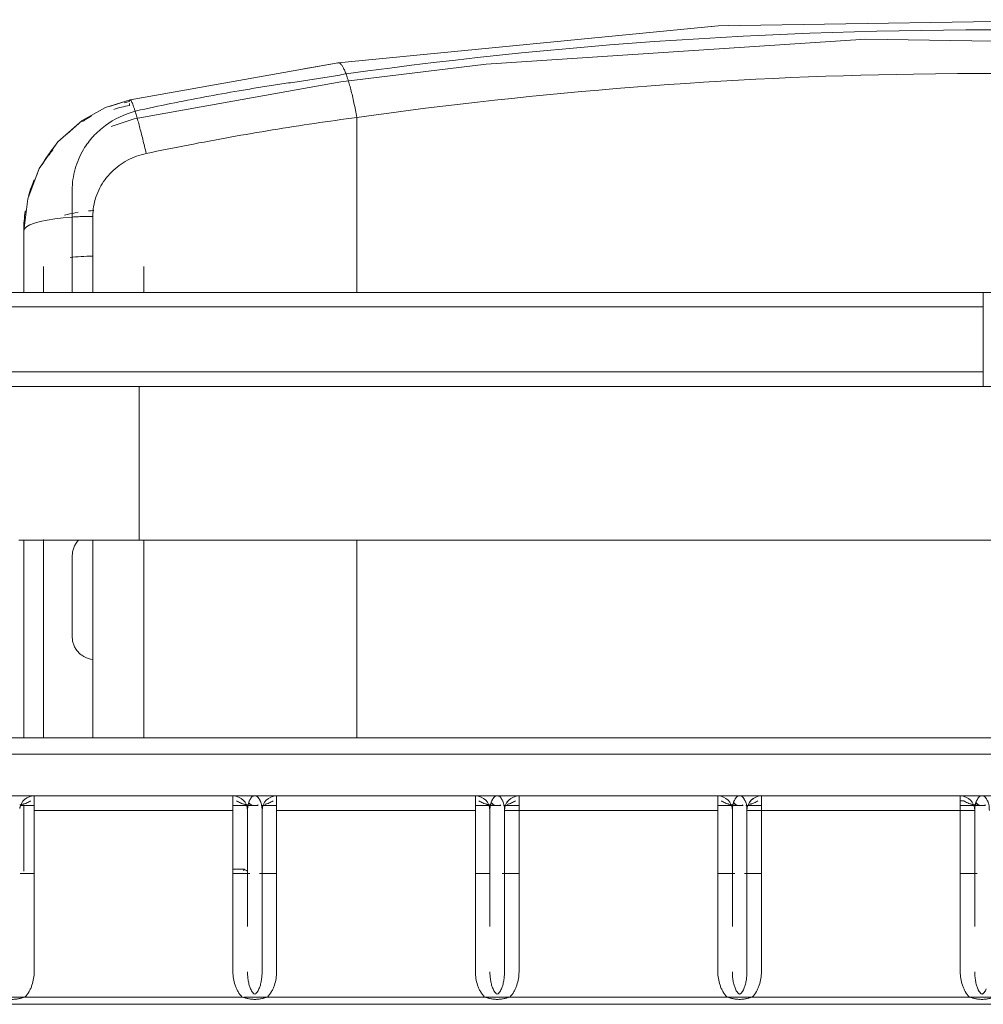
# Model space of a CAD drawing. Header units: metres. Extents: x 3.7 to 90.5, y -1.7 to 14.3.
# Tile 63 of 256: x 35.623 to 35.822, y 3.633 to 3.836. Entities that reach past the tile are written whole.
import ezdxf

# ---------------------------------------------------------------- set-up
doc = ezdxf.new("R2010")
doc.units = ezdxf.units.M
doc.layers.add('I-FURN', color=7, linetype='Continuous', lineweight=18)

# ---------------------------------------------------------------- blocks, each defined once
blk = doc.blocks.new('ConjuntoParaAlunoTamanho6 - CJA06_ConjuntoParaAlunoTamanho6-V36-Corte 1')
at = {"layer": 'I-FURN'}
for p, q in [((35.68154424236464, 3.826104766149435), (35.6886461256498, 3.827369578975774)), ((35.64148307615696, 3.818371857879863), (35.64573208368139, 3.819726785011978)), ((35.64573208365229, 3.819726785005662), (35.64841986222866, 3.820205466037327)), ((35.62993859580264, 3.809791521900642), (35.63079860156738, 3.811029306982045))]:
    blk.add_line(p, q, dxfattribs=at)
at = {"layer": 'I-FURN', "flags": 128}
for points in [[(35.76567238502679, 3.834882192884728), (35.76697327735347, 3.835009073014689), (35.76918903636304, 3.835044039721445)], [(35.63264482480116, 3.812652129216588), (35.6358424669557, 3.815462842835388), (35.64066911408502, 3.818112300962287)], [(35.62646946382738, 3.804204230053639), (35.62697420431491, 3.805524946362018), (35.62791467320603, 3.806878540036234)], [(35.62378486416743, 3.792685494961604), (35.62459552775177, 3.799300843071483), (35.62530786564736, 3.801164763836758)]]:
    blk.add_lwpolyline(points, dxfattribs=at)
at = {"layer": 'I-FURN'}
for centre, radius, start, end in [((35.62592986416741, 3.673100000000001), 0.00300000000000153, 157.500000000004, 171.898401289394), ((35.62592986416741, 3.673100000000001), 0.003000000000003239, 157.4999999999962, 171.8984012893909), ((35.62592986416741, 3.673100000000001), 0.003000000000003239, 157.4999999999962, 171.8984012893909), ((35.6259298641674, 3.673100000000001), 0.002999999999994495, 157.5000000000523, 171.8984012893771)]:
    blk.add_arc(centre, radius, start, end, dxfattribs=at)
for points in [[(35.68844516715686, 3.827277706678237), (35.68850904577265, 3.827329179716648), (35.68857612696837, 3.827359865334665), (35.68864612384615, 3.827369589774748)], [(35.6456190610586, 3.819395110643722), (35.64524801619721, 3.819313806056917), (35.64487870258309, 3.819224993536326), (35.64451141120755, 3.819128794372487)], [(35.6456190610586, 3.819395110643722), (35.64562591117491, 3.819485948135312), (35.64563703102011, 3.819558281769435), (35.64565233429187, 3.819612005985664)], [(35.64571070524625, 3.819717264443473), (35.64571749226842, 3.819721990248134), (35.64572461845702, 3.819725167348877), (35.64573208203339, 3.819726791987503)], [(35.64573208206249, 3.819726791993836), (35.64575055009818, 3.819730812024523), (35.64577108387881, 3.819725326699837), (35.64579365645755, 3.819710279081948)], [(35.64232982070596, 3.817748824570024), (35.64340949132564, 3.818089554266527), (35.64451004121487, 3.81836479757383), (35.64561906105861, 3.818570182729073)], [(35.63777772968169, 3.816402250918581), (35.6374924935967, 3.816241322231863), (35.6372101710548, 3.81607543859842), (35.63693095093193, 3.81590467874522)], [(35.62536394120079, 3.801747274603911), (35.62513572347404, 3.80111038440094), (35.62493168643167, 3.800465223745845), (35.62475219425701, 3.799813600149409)], [(35.62476292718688, 3.799816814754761), (35.62493864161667, 3.800445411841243), (35.62513855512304, 3.801068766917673), (35.62536308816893, 3.801683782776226)], [(35.6241091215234, 3.796829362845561), (35.6238940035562, 3.795458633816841), (35.62378486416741, 3.794072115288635), (35.62378486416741, 3.792685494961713)], [(35.62378486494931, 3.792681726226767), (35.62378486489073, 3.794015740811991), (35.62388814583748, 3.79537889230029), (35.62409880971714, 3.796740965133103)], [(35.63378476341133, 3.795536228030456), (35.63412686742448, 3.795559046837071), (35.63481934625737, 3.795599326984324), (35.63587691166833, 3.79564346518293), (35.6369473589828, 3.795671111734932), (35.63766560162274, 3.795678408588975), (35.63802488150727, 3.795679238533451)]]:
    blk.add_open_spline(points, degree=3, dxfattribs=at)
blk = doc.blocks.new('ConjuntoParaAlunoTamanho6 - CJA06_ConjuntoParaAlunoTamanho6-V37-Corte 1')
at = {"layer": 'I-FURN'}
for p, q in [((35.64573208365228, 3.819726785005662), (35.68864612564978, 3.827369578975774)), ((35.64658151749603, 3.815818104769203), (35.68919698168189, 3.8234077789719)), ((35.64658151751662, 3.815818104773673), (35.64180348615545, 3.814240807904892)), ((35.69245345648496, 3.779959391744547), (35.69245345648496, 3.816076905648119)), ((35.62378486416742, 3.792685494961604), (35.62378486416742, 3.779999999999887)), ((35.62378486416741, 3.792685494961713), (35.62378486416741, 3.780000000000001)), ((35.6237848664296, 3.779999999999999), (35.62378486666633, 3.792681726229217)), ((35.62783486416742, 3.785300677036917), (35.62783486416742, 3.779999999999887)), ((35.64853486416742, 3.779999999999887), (35.64853486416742, 3.785300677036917)), ((35.8216348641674, 3.779999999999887), (35.5746848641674, 3.779999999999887)), ((35.82163486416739, 3.779999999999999), (35.82163486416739, 3.777)), ((35.57468486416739, 3.777), (35.82163486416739, 3.777)), ((35.57468486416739, 3.763599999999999), (35.82163486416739, 3.763599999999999)), ((35.82163486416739, 3.7636), (35.82163486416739, 3.7606)), ((35.5746848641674, 3.760599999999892), (35.8216348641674, 3.760599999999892)), ((35.64755986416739, 3.744725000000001), (35.64755986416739, 3.7606)), ((35.64755986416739, 3.744725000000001), (35.64755986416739, 3.728850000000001)), ((35.62378486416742, 3.72888617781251), (35.62378486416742, 3.688099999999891)), ((35.62783486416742, 3.728978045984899), (35.62783486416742, 3.688099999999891)), ((35.64755986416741, 3.728849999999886), (35.9955598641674, 3.728849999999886)), ((35.64853486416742, 3.688099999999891), (35.64853486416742, 3.728849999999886)), ((35.69245345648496, 3.728849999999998), (35.69245345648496, 3.703517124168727)), ((35.63802488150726, 3.704230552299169), (35.63802488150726, 3.688099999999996)), ((35.69245345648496, 3.703517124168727), (35.69245345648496, 3.695691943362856)), ((35.69245345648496, 3.695691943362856), (35.69245345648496, 3.688099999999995)), ((36.0714298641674, 3.688099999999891), (35.5714298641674, 3.688099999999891)), ((36.0714298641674, 3.684692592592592), (35.5714298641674, 3.684692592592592)), ((35.5714298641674, 3.676099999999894), (36.0714298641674, 3.676099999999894)), ((36.0714298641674, 3.6761), (35.5714298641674, 3.6761)), ((35.6259298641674, 3.6761), (35.6259298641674, 3.6731)), ((35.6669298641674, 3.6731), (35.6669298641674, 3.6761)), ((35.6759298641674, 3.6761), (35.6759298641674, 3.6731)), ((35.7169298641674, 3.6731), (35.7169298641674, 3.6761)), ((35.7259298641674, 3.6761), (35.7259298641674, 3.6731)), ((35.7669298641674, 3.6731), (35.7669298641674, 3.6761)), ((35.7759298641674, 3.6761), (35.7759298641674, 3.6731)), ((35.8169298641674, 3.6731), (35.8169298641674, 3.6761)), ((35.81766681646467, 3.6751), (35.81693867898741, 3.6751)), ((35.62301209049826, 3.674099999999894), (35.62592986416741, 3.674099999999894)), ((35.62378486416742, 3.674164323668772), (35.62378486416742, 3.660604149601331)), ((35.62378486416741, 3.674164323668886), (35.62378486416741, 3.660604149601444)), ((35.62378486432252, 3.66060414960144), (35.62378486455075, 3.67416432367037)), ((35.6669298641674, 3.6731), (35.6259298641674, 3.6731)), ((35.66692986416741, 3.674099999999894), (35.67215357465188, 3.674099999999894)), ((35.6699298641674, 3.6731), (35.6699298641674, 3.669877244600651)), ((35.6699298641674, 3.649177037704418), (35.6699298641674, 3.6731)), ((35.6699298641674, 3.669877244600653), (35.6699298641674, 3.673100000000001)), ((35.6699298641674, 3.67087217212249), (35.6699298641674, 3.673100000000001)), ((35.67272239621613, 3.674099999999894), (35.67592986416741, 3.674099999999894)), ((35.6729298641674, 3.660604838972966), (35.6729298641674, 3.673100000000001)), ((35.6729298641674, 3.639816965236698), (35.6729298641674, 3.6731)), ((35.6759298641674, 3.6731), (35.7169298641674, 3.6731)), ((35.71692986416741, 3.674099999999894), (35.72215357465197, 3.674099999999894)), ((35.7199298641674, 3.669877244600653), (35.7199298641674, 3.6731)), ((35.7199298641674, 3.67087217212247), (35.7199298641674, 3.673100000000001)), ((35.7199298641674, 3.6731), (35.7199298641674, 3.64917703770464)), ((35.7199298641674, 3.6731), (35.7199298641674, 3.669877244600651)), ((35.72272239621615, 3.674099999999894), (35.72592986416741, 3.674099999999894)), ((35.7229298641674, 3.660604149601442), (35.7229298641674, 3.6731)), ((35.7259298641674, 3.6731), (35.7229298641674, 3.6731)), ((35.7229298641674, 3.639816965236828), (35.7229298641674, 3.6731)), ((35.7259298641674, 3.6731), (35.7669298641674, 3.6731)), ((35.76692986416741, 3.674099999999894), (35.77215357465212, 3.674099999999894)), ((35.7699298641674, 3.669877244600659), (35.7699298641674, 3.6731)), ((35.7699298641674, 3.670872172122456), (35.7699298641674, 3.6731)), ((35.7699298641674, 3.6731), (35.7699298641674, 3.649177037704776)), ((35.7699298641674, 3.6731), (35.7699298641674, 3.669877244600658)), ((35.77272239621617, 3.674099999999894), (35.77592986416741, 3.674099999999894)), ((35.7729298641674, 3.639816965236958), (35.7729298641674, 3.6731)), ((35.7729298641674, 3.6731), (35.7729298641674, 3.660604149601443)), ((35.7759298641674, 3.6731), (35.7729298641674, 3.6731)), ((35.7759298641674, 3.6731), (35.8169298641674, 3.6731)), ((35.81693867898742, 3.674099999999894), (35.82215357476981, 3.674099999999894)), ((35.8199298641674, 3.6731), (35.81693890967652, 3.6731)), ((35.8199298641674, 3.6731), (35.8199298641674, 3.669877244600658)), ((35.8199298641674, 3.6731), (35.8199298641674, 3.669877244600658)), ((35.8199298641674, 3.649177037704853), (35.8199298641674, 3.673099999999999)), ((35.6699298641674, 3.660604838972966), (35.6699298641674, 3.664334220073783)), ((35.6699298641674, 3.663431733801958), (35.6699298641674, 3.66060414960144)), ((35.6699298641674, 3.660604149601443), (35.6699298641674, 3.663431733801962)), ((35.7199298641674, 3.660604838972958), (35.7199298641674, 3.664334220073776)), ((35.7199298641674, 3.660604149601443), (35.7199298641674, 3.663431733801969)), ((35.7199298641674, 3.663431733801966), (35.7199298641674, 3.660604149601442)), ((35.7699298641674, 3.660604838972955), (35.7699298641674, 3.664334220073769)), ((35.7699298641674, 3.660604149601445), (35.7699298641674, 3.66343173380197)), ((35.7699298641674, 3.663431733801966), (35.7699298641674, 3.660604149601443)), ((35.8199298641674, 3.663431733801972), (35.8199298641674, 3.660604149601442)), ((35.8199298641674, 3.663431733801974), (35.8199298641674, 3.660604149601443)), ((35.6259298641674, 3.660099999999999), (35.62301209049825, 3.660099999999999)), ((35.67041962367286, 3.660099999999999), (35.66692986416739, 3.660099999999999)), ((35.6759298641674, 3.660099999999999), (35.67243115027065, 3.660099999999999)), ((35.71997538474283, 3.660099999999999), (35.7169298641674, 3.660099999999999)), ((35.7259298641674, 3.660099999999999), (35.7224311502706, 3.660099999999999)), ((35.77041962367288, 3.660099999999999), (35.7669298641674, 3.660099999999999)), ((35.7759298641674, 3.660099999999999), (35.77243115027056, 3.660099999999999)), ((35.82041965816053, 3.660099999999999), (35.81693867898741, 3.660099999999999)), ((35.61883360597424, 3.634600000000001), (35.62402612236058, 3.634600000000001)), ((35.62402612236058, 3.6346), (35.66883360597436, 3.6346)), ((35.66918443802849, 3.634600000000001), (35.67402612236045, 3.634600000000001)), ((35.71883360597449, 3.634600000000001), (35.67402612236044, 3.634600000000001)), ((35.71883360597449, 3.634600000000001), (35.72402612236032, 3.634600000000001)), ((35.76883360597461, 3.634600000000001), (35.72402612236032, 3.634600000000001)), ((35.76883360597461, 3.634600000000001), (35.77402612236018, 3.634600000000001)), ((35.77402612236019, 3.6346), (35.81883360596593, 3.6346)), ((35.57142986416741, 3.633099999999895), (36.07142986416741, 3.633099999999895))]:
    blk.add_line(p, q, dxfattribs=at)
at = {"layer": 'I-FURN', "flags": 128}
for points in [[(35.68864612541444, 3.827369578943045), (35.76697327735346, 3.835009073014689), (35.84596064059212, 3.836255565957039), (35.92443247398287, 3.831110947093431), (35.9549236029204, 3.827369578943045)], [(35.95437274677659, 3.823407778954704), (35.87625231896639, 3.831022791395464), (35.79748569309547, 3.83225229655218), (35.71913337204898, 3.827089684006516), (35.68919698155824, 3.823407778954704)], [(35.62378486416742, 3.792685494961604), (35.62459552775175, 3.799300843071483), (35.6269742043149, 3.805524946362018), (35.63079860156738, 3.811029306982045), (35.63584246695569, 3.815462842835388), (35.64066911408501, 3.818112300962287), (35.64573208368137, 3.819726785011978)], [(35.6456190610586, 3.818570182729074), (35.6456190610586, 3.818776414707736), (35.6456190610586, 3.818982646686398)], [(35.62378486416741, 3.792685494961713), (35.62392615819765, 3.79310335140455), (35.62434594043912, 3.793513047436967), (35.62503716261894, 3.793906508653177), (35.62598540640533, 3.794276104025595), (35.62717261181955, 3.794614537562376), (35.62857542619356, 3.794915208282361), (35.63016618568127, 3.795172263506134), (35.63191416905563, 3.795380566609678), (35.63378464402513, 3.795536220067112)], [(35.63378486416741, 3.779999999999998), (35.63378486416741, 3.781927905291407), (35.63378486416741, 3.786464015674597), (35.63378486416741, 3.791000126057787), (35.63378486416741, 3.795536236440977)], [(35.63802488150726, 3.795679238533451), (35.63802488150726, 3.789934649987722), (35.63802488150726, 3.784190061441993), (35.63802488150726, 3.780000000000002)], [(35.57468486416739, 3.779999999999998), (35.69818486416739, 3.779999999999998), (35.82168486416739, 3.779999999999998), (35.94518486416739, 3.779999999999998), (36.06868486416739, 3.779999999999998)], [(35.82163486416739, 3.779999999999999), (35.75989736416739, 3.779999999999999), (35.69815986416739, 3.779999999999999), (35.63642236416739, 3.779999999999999), (35.57468486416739, 3.779999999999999)], [(35.82163486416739, 3.763599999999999), (35.82163486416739, 3.766949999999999), (35.82163486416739, 3.770299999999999), (35.82163486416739, 3.773649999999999), (35.82163486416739, 3.776999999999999)], [(36.06868486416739, 3.760599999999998), (35.94518486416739, 3.760599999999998), (35.82168486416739, 3.760599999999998), (35.69818486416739, 3.760599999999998), (35.57468486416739, 3.760599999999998)], [(35.57468486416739, 3.7606), (35.63642236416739, 3.7606), (35.69815986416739, 3.7606), (35.75989736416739, 3.7606), (35.82163486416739, 3.7606)], [(35.62274231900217, 3.728849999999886), (35.62663599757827, 3.728849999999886), (35.63056314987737, 3.728849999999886), (35.63451749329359, 3.728849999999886), (35.63849270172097, 3.728849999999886), (35.64248241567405, 3.728849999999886), (35.64648025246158, 3.728849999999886), (35.64755986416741, 3.728849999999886)], [(35.62378486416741, 3.728886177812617), (35.62378486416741, 3.721989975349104), (35.62378486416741, 3.688099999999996)], [(35.62378486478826, 3.688099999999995), (35.62378486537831, 3.721986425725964), (35.62378486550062, 3.728886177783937)], [(35.63802488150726, 3.728850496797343), (35.63802488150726, 3.723952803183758), (35.63802488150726, 3.717378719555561), (35.63802488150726, 3.710804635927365), (35.63802488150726, 3.704230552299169)], [(35.63378486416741, 3.708921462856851), (35.63378486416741, 3.713078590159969), (35.63378486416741, 3.717235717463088), (35.63378486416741, 3.721392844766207), (35.63378486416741, 3.725549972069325)], [(35.6259298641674, 3.6731), (35.6259298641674, 3.664779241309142), (35.6259298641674, 3.656458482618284), (35.6259298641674, 3.648137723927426), (35.6259298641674, 3.639816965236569)], [(35.6669298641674, 3.639816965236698), (35.6669298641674, 3.648137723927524), (35.6669298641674, 3.656458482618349), (35.6669298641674, 3.664779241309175), (35.6669298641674, 3.6731)], [(35.67147351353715, 3.67410067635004), (35.6714135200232, 3.674100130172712), (35.67138621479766, 3.67410067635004)], [(35.6729298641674, 3.673100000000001), (35.6729298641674, 3.664338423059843), (35.6729298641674, 3.660604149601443)], [(35.6729298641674, 3.66060414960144), (35.6729298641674, 3.664779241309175), (35.6729298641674, 3.6731)], [(35.6759298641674, 3.6731), (35.6759298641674, 3.664779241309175), (35.6759298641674, 3.656458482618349), (35.6759298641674, 3.648137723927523), (35.6759298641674, 3.639816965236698)], [(35.7169298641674, 3.639816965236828), (35.7169298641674, 3.648137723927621), (35.7169298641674, 3.656458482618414), (35.7169298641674, 3.664779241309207), (35.7169298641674, 3.6731)], [(35.72147351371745, 3.67410067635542), (35.72141352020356, 3.674100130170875), (35.72138621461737, 3.67410067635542)], [(35.7229298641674, 3.660604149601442), (35.7229298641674, 3.664779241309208), (35.7229298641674, 3.6731)], [(35.7259298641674, 3.6731), (35.7259298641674, 3.664779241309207), (35.7259298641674, 3.656458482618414), (35.7259298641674, 3.648137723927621), (35.7259298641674, 3.639816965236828)], [(35.7669298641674, 3.639816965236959), (35.7669298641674, 3.648137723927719), (35.7669298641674, 3.656458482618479), (35.7669298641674, 3.66477924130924), (35.7669298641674, 3.6731)], [(35.77147351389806, 3.674100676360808), (35.77141352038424, 3.67410013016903), (35.77138621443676, 3.674100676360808)], [(35.7729298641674, 3.660604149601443), (35.7729298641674, 3.66477924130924), (35.7729298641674, 3.6731)], [(35.7759298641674, 3.6731), (35.7759298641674, 3.664779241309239), (35.7759298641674, 3.656458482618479), (35.7759298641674, 3.648137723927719), (35.7759298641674, 3.639816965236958)], [(35.8169298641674, 3.639816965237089), (35.8169298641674, 3.648137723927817), (35.8169298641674, 3.656458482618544), (35.8169298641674, 3.664779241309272), (35.8169298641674, 3.6731)], [(35.82147351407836, 3.674100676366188), (35.8214135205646, 3.674100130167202), (35.82138621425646, 3.674100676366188)], [(35.81883360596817, 3.634600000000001), (35.8214298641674, 3.634600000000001), (35.82402612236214, 3.634600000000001)]]:
    blk.add_lwpolyline(points, dxfattribs=at)
at = {"layer": 'I-FURN'}
for centre, radius, start, end in [((35.6259298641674, 3.673100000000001), 0.003000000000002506, 90, 171.8984012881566), ((35.6259298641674, 3.673100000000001), 0.003000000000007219, 90, 171.8984012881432), ((35.6259298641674, 3.673100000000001), 0.003000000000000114, 90, 171.8984012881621), ((35.6259298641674, 3.673100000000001), 0.003000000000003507, 90, 171.898401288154), ((35.6669298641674, 3.673100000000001), 0.003000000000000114, 0, 90), ((35.6669298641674, 3.673100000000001), 0.003000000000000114, 0, 90), ((35.6669298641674, 3.673100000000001), 0.003000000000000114, 0, 90), ((35.6669298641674, 3.673100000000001), 0.003000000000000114, 0, 90), ((35.6759298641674, 3.673100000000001), 0.003000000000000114, 90, 180), ((35.6759298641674, 3.673100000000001), 0.003000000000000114, 90, 180), ((35.6759298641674, 3.673100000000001), 0.003000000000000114, 90, 180), ((35.6759298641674, 3.673100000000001), 0.003000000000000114, 90, 180), ((35.7169298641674, 3.6731), 0.003000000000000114, 1.696295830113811e-11, 90), ((35.7169298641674, 3.6731), 0.003000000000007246, 8.42330150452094e-12, 90.00000000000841), ((35.7169298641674, 3.6731), 0.003000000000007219, 0, 90), ((35.7169298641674, 3.6731), 0.003000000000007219, 0, 90), ((35.7259298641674, 3.6731), 0.002999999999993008, 90, 180), ((35.7259298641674, 3.6731), 0.002999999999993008, 90, 180), ((35.7259298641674, 3.6731), 0.002999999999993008, 90, 180), ((35.7259298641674, 3.6731), 0.002999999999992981, 89.99999999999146, 180.0000000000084), ((35.7669298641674, 3.6731), 0.003000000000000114, 0, 90), ((35.7669298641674, 3.6731), 0.003000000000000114, 0, 90), ((35.7669298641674, 3.6731), 0.003000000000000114, 0, 90), ((35.7669298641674, 3.6731), 0.003000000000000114, 0, 90), ((35.7759298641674, 3.6731), 0.002999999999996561, 89.99999999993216, 180.0000000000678), ((35.7759298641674, 3.6731), 0.002999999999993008, 90, 180), ((35.7759298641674, 3.6731), 0.003000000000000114, 90, 180), ((35.7759298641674, 3.6731), 0.003000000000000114, 90, 180), ((35.8169298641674, 3.6731), 0.002999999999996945, 8.48147915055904e-12, 89.82724323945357), ((35.8169298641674, 3.6731), 0.00300000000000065, 4.236498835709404e-12, 89.827243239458), ((35.8169298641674, 3.6731), 0.002999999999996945, 0, 89.82724323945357), ((35.8169298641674, 3.6731), 0.00300000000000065, 4.236498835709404e-12, 89.827243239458)]:
    blk.add_arc(centre, radius, start, end, dxfattribs=at)
for centre, major_axis, ratio, start_param, end_param in [((35.71895643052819, 3.490608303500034), (0.2696064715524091, 0.2105758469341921), 0.9734277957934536, 1.13219811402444, 1.13555894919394), ((35.63818486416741, 3.785300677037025), (0.01035000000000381, 0), 0.2079116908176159, 1.587965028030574, 2.056469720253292), ((35.64241329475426, 3.579015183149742), (0.395, 0), 0.2079116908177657, 1.502892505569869, 1.508683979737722)]:
    blk.add_ellipse(centre, major_axis=major_axis, ratio=ratio, start_param=start_param, end_param=end_param, dxfattribs=at)
for points, knots in [([(35.69024727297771, 3.825070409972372), (35.7382563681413, 3.831748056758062), (35.8268000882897, 3.837214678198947), (35.91491618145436, 3.830412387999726), (35.9533224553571, 3.825070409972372)], [-1, -1, -1, -1, -0.4444444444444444, 0, 0, 0, 0]), ([(35.95111627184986, 3.816076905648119), (35.90392513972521, 3.822750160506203), (35.81684912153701, 3.828217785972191), (35.73020730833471, 3.821415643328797), (35.69245345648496, 3.816076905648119)], [-1, -1, -1, -1, -0.4444444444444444, 0, 0, 0, 0]), ([(35.64787187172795, 3.817635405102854), (35.65021883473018, 3.81814416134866), (35.65491857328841, 3.819126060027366), (35.66198380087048, 3.820490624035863), (35.66788158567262, 3.821539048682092), (35.67260671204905, 3.822318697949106), (35.67614947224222, 3.822884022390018), (35.67970896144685, 3.823383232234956), (35.68325774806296, 3.823885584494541), (35.68676647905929, 3.824461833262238), (35.68909040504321, 3.824863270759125), (35.69024731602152, 3.825070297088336)], [0, 0, 0, 0, 0.1666666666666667, 0.3333333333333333, 0.5, 0.5833333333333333, 0.6666666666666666, 0.75, 0.8333333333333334, 0.9166666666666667, 1, 1, 1, 1]), ([(35.6456190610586, 3.819395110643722), (35.6456259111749, 3.819485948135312), (35.64564815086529, 3.819630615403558), (35.64569273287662, 3.81971095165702), (35.64572461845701, 3.819725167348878), (35.64573208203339, 3.819726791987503)], [0, 0, 0, 0, 0.1111111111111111, 0.2222222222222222, 0.2542019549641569, 0.2542019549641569, 0.2542019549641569, 0.2542019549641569]), ([(35.64573208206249, 3.819726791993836), (35.64575055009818, 3.819730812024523), (35.64579991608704, 3.819717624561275), (35.64589678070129, 3.819609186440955), (35.64602718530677, 3.819377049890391), (35.64617959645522, 3.819035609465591), (35.64635286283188, 3.818587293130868), (35.64654579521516, 3.818034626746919), (35.64668637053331, 3.817600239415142), (35.64675935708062, 3.817367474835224)], [0.2542019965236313, 0.2542019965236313, 0.2542019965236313, 0.2542019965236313, 0.3333333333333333, 0.4444444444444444, 0.5555555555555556, 0.6666666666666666, 0.7777777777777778, 0.8888888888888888, 1, 1, 1, 1]), ([(35.63378608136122, 3.801093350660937), (35.63377297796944, 3.80256117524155), (35.63418207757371, 3.805511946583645), (35.63580221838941, 3.809257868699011), (35.63768916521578, 3.811791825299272), (35.63928678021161, 3.813369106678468), (35.6419016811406, 3.815506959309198), (35.64453741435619, 3.816761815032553), (35.64675935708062, 3.817367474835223)], [0, 0, 0, 0, 0.2, 0.4, 0.55, 0.625, 0.7, 1, 1, 1, 1]), ([(35.63777772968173, 3.816402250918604), (35.63749249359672, 3.816241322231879), (35.63685415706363, 3.815866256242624), (35.63623168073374, 3.815466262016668), (35.6358897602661, 3.815235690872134)], [0.2238336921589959, 0.2238336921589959, 0.2238336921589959, 0.2238336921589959, 0.25, 0.2829962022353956, 0.2829962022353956, 0.2829962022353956, 0.2829962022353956]), ([(35.69245345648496, 3.816076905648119), (35.68955906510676, 3.815691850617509), (35.68087118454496, 3.814470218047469), (35.66638140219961, 3.812102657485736), (35.65480718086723, 3.809857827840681), (35.64903130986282, 3.808649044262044)], [-1, -1, -1, -1, -0.8, -0.4, 0, 0, 0, 0]), ([(35.64903130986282, 3.808649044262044), (35.64835706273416, 3.808507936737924), (35.64636382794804, 3.807942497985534), (35.64391691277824, 3.806637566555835), (35.64183643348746, 3.804849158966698), (35.64005196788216, 3.802777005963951), (35.6384674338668, 3.799729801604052), (35.63802488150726, 3.797030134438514), (35.63802488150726, 3.795679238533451)], [-1, -1, -1, -1, -0.8888888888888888, -0.6666666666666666, -0.5555555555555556, -0.4444444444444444, -0.2222222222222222, 0, 0, 0, 0]), ([(35.62594253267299, 3.80322370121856), (35.62573519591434, 3.802737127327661), (35.62529508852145, 3.801614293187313), (35.62493168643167, 3.800465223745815), (35.624752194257, 3.799813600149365)], [0.7072000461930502, 0.7072000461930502, 0.7072000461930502, 0.7072000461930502, 0.75, 0.8047973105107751, 0.8047973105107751, 0.8047973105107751, 0.8047973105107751]), ([(35.62476292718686, 3.799816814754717), (35.62493864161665, 3.800445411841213), (35.62529513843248, 3.801557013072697), (35.62572992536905, 3.802642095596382), (35.62593488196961, 3.803112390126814)], [0.1974012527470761, 0.1974012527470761, 0.1974012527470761, 0.1974012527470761, 0.25, 0.2911982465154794, 0.2911982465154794, 0.2911982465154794, 0.2911982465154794]), ([(35.63378464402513, 3.795536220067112), (35.63378401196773, 3.79628877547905), (35.63378414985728, 3.798160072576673), (35.63378466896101, 3.79999538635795), (35.63378608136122, 3.801093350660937)], [0, 0, 0, 0, 0.4, 1, 1, 1, 1]), ([(35.63501734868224, 3.796510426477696), (35.63420362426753, 3.796375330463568), (35.63324010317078, 3.7961748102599), (35.63237446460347, 3.795945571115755), (35.63220443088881, 3.79589837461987)], [0.2779360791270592, 0.2779360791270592, 0.2779360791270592, 0.2779360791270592, 0.5, 0.5559414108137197, 0.5559414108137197, 0.5559414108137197, 0.5559414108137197]), ([(35.63802488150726, 3.704230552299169), (35.63740470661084, 3.70433543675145), (35.63656422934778, 3.704601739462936), (35.63559699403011, 3.705215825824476), (35.63497654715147, 3.705781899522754), (35.63445888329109, 3.706468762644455), (35.63406704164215, 3.707240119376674), (35.63384476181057, 3.708041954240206), (35.63378850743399, 3.708621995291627), (35.63378486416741, 3.708921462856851)], [0, 0, 0, 0, 0.25, 0.375, 0.5, 0.625, 0.75, 0.875, 1, 1, 1, 1]), ([(35.62519291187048, 3.675099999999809), (35.62494963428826, 3.674925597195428), (35.62455407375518, 3.674699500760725), (35.62402617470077, 3.674500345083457), (35.62370961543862, 3.674403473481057), (35.62346935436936, 3.674338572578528), (35.62322463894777, 3.674281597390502), (35.6230571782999, 3.674249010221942), (35.62297302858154, 3.674233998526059)], [0, 0, 0, 0, 0.25, 0.375, 0.4375, 0.5, 0.5625, 0.625, 0.625, 0.625, 0.625]), ([(35.6714298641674, 3.674100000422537), (35.671080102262, 3.674100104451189), (35.67056492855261, 3.674129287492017), (35.66997000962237, 3.674216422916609), (35.66963508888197, 3.674281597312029), (35.66939037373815, 3.674338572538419), (35.66915011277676, 3.674403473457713), (35.66883355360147, 3.674500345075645), (35.66830565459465, 3.674699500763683), (35.66791009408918, 3.674925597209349), (35.6676668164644, 3.675099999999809)], [0, 0, 0, 0, 0.25, 0.375, 0.4375, 0.5, 0.5625, 0.625, 0.75, 1, 1, 1, 1]), ([(35.6729298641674, 3.6731), (35.6729298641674, 3.673337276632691), (35.67291115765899, 3.673775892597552), (35.6728273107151, 3.67433600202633), (35.6727129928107, 3.674727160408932), (35.67259716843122, 3.675003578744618), (35.67249892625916, 3.675182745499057), (35.6723900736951, 3.675379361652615), (35.67223201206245, 3.675666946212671), (35.67201311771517, 3.675954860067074), (35.67172667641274, 3.676088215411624), (35.67142891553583, 3.67610416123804), (35.67113018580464, 3.676087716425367), (35.67084205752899, 3.675951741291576), (35.67062224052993, 3.675659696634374), (35.6704641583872, 3.675368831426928), (35.67035572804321, 3.675170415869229), (35.67025819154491, 3.674990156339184), (35.67014341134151, 3.674712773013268), (35.67003054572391, 3.674321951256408), (35.66994814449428, 3.673765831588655), (35.6699298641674, 3.673333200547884), (35.6699298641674, 3.6731)], [0, 0, 0, 0, 0.0625, 0.125, 0.1875, 0.21875, 0.25, 0.28125, 0.3125, 0.375, 0.4375, 0.5, 0.5625, 0.625, 0.6875, 0.71875, 0.75, 0.78125, 0.8125, 0.875, 0.9375, 1, 1, 1, 1]), ([(35.67519291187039, 3.675099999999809), (35.67494963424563, 3.674925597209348), (35.67455407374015, 3.674699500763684), (35.67402617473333, 3.674500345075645), (35.67370961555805, 3.674403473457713), (35.67354944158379, 3.674360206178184), (35.67346861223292, 3.674339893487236)], [0, 0, 0, 0, 0.25, 0.375, 0.4375, 0.5, 0.5, 0.5, 0.5]), ([(35.7214298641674, 3.674100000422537), (35.721080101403, 3.674100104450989), (35.72056492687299, 3.674129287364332), (35.7199700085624, 3.67421642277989), (35.71963508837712, 3.674281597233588), (35.71939037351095, 3.674338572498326), (35.71915011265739, 3.674403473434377), (35.71883355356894, 3.674500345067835), (35.71830565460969, 3.674699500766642), (35.71791009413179, 3.674925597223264), (35.71766681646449, 3.675099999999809)], [0, 0, 0, 0, 0.25, 0.375, 0.4375, 0.5, 0.5625, 0.625, 0.75, 1, 1, 1, 1]), ([(35.7229298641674, 3.6731), (35.7229298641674, 3.673337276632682), (35.722911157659, 3.673775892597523), (35.72282731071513, 3.674336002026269), (35.72271299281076, 3.674727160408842), (35.72259716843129, 3.675003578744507), (35.72249892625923, 3.675182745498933), (35.72239007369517, 3.675379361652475), (35.72223201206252, 3.675666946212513), (35.72201311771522, 3.675954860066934), (35.72172667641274, 3.676088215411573), (35.72142891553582, 3.676104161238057), (35.72113018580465, 3.67608771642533), (35.72084205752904, 3.675951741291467), (35.72062224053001, 3.675659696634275), (35.72046415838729, 3.675368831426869), (35.72035572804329, 3.675170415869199), (35.72025819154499, 3.674990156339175), (35.72014341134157, 3.674712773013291), (35.72003054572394, 3.674321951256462), (35.71994814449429, 3.673765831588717), (35.7199298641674, 3.673333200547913), (35.7199298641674, 3.6731)], [0, 0, 0, 0, 0.0625, 0.125, 0.1875, 0.21875, 0.25, 0.28125, 0.3125, 0.375, 0.4375, 0.5, 0.5625, 0.625, 0.6875, 0.71875, 0.75, 0.78125, 0.8125, 0.875, 0.9375, 1, 1, 1, 1]), ([(35.72519291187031, 3.675099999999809), (35.72494963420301, 3.674925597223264), (35.72455407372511, 3.674699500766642), (35.72402617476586, 3.674500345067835), (35.72370961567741, 3.674403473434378), (35.72354944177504, 3.674360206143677), (35.72346861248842, 3.674339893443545)], [0, 0, 0, 0, 0.25, 0.375, 0.4375, 0.5, 0.5, 0.5, 0.5]), ([(35.7714298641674, 3.674100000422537), (35.7710801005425, 3.674100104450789), (35.77056492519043, 3.674129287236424), (35.7699700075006, 3.674216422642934), (35.76963508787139, 3.674281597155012), (35.76939037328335, 3.674338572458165), (35.76915011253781, 3.674403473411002), (35.76883355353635, 3.674500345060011), (35.76830565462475, 3.674699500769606), (35.76791009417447, 3.674925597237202), (35.76766681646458, 3.675099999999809)], [0, 0, 0, 0, 0.25, 0.375, 0.4375, 0.5, 0.5625, 0.625, 0.75, 1, 1, 1, 1]), ([(35.7729298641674, 3.6731), (35.7729298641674, 3.673337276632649), (35.772911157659, 3.673775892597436), (35.77282731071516, 3.674336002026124), (35.77271299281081, 3.674727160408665), (35.77259716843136, 3.675003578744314), (35.77249892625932, 3.675182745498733), (35.77239007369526, 3.675379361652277), (35.77223201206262, 3.675666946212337), (35.77201311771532, 3.675954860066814), (35.77172667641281, 3.676088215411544), (35.77142891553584, 3.676104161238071), (35.77113018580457, 3.676087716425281), (35.77084205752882, 3.675951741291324), (35.77062224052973, 3.675659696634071), (35.77046415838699, 3.675368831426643), (35.77035572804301, 3.67517041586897), (35.77025819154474, 3.67499015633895), (35.77014341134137, 3.674712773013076), (35.77003054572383, 3.674321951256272), (35.76994814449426, 3.673765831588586), (35.7699298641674, 3.673333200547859), (35.7699298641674, 3.6731)], [0, 0, 0, 0, 0.0625, 0.125, 0.1875, 0.21875, 0.25, 0.28125, 0.3125, 0.375, 0.4375, 0.5, 0.5625, 0.625, 0.6875, 0.71875, 0.75, 0.78125, 0.8125, 0.875, 0.9375, 1, 1, 1, 1]), ([(35.77519291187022, 3.675099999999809), (35.77494963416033, 3.674925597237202), (35.77455407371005, 3.674699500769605), (35.77402617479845, 3.674500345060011), (35.773709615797, 3.674403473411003), (35.77354944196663, 3.674360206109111), (35.77346861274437, 3.674339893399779)], [0, 0, 0, 0, 0.25, 0.375, 0.4375, 0.5, 0.5, 0.5, 0.5]), ([(35.8214298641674, 3.674100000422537), (35.82108009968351, 3.67410010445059), (35.82056492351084, 3.67412928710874), (35.81997000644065, 3.674216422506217), (35.81963508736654, 3.674281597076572), (35.81939037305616, 3.674338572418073), (35.81915011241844, 3.674403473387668), (35.81883355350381, 3.674500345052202), (35.81830565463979, 3.674699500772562), (35.81791009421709, 3.674925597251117), (35.81766681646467, 3.675099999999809)], [0, 0, 0, 0, 0.25, 0.375, 0.4375, 0.5, 0.5625, 0.625, 0.75, 1, 1, 1, 1]), ([(35.8229298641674, 3.6731), (35.8229298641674, 3.673337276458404), (35.8229111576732, 3.673775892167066), (35.82282731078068, 3.674336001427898), (35.8227129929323, 3.674727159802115), (35.82259716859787, 3.675003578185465), (35.82249892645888, 3.675182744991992), (35.82239007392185, 3.675379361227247), (35.82223201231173, 3.675666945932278), (35.82201311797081, 3.675954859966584), (35.8217266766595, 3.676088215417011), (35.82142891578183, 3.67610416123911), (35.82113018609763, 3.676087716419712), (35.82084205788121, 3.675951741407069), (35.82062224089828, 3.675659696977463), (35.82046415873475, 3.675368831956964), (35.820355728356, 3.675170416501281), (35.82025819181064, 3.67499015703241), (35.82014341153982, 3.674712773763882), (35.82003054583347, 3.674321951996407), (35.81994814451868, 3.673765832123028), (35.8199298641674, 3.673333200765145), (35.8199298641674, 3.6731)], [0, 0, 0, 0, 0.0625, 0.125, 0.1875, 0.21875, 0.25, 0.28125, 0.3125, 0.375, 0.4375, 0.5, 0.5625, 0.625, 0.6875, 0.71875, 0.75, 0.78125, 0.8125, 0.875, 0.9375, 1, 1, 1, 1]), ([(35.6259298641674, 3.639816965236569), (35.62593050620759, 3.639338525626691), (35.62585389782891, 3.63839707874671), (35.62559686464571, 3.637355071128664), (35.62534881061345, 3.636689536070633), (35.62516433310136, 3.636248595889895), (35.62478434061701, 3.635509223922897), (35.62435565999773, 3.634948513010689), (35.62402612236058, 3.634600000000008)], [0, 0, 0, 0, 0.25, 0.5, 0.5625, 0.625, 0.75, 1, 1, 1, 1]), ([(35.66883360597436, 3.6346), (35.66850403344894, 3.634950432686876), (35.6680751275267, 3.635512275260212), (35.66764140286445, 3.636357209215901), (35.66729208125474, 3.637240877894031), (35.6670060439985, 3.638396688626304), (35.66692942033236, 3.639338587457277), (35.6669298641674, 3.639816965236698)], [0, 0, 0, 0, 0.25, 0.375, 0.5, 0.75, 1, 1, 1, 1]), ([(35.6699298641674, 3.639816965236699), (35.6699298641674, 3.639502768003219), (35.66995525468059, 3.638875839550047), (35.67005056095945, 3.638100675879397), (35.67016713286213, 3.637502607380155), (35.67031157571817, 3.636927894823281), (35.6704548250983, 3.636540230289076), (35.67056444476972, 3.636301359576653)], [0, 0, 0, 0, 0.25, 0.5, 0.625, 0.75, 1, 1, 1, 1]), ([(35.67229528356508, 3.636301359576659), (35.67240491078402, 3.636540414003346), (35.67254816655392, 3.636928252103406), (35.67269259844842, 3.637502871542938), (35.67280916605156, 3.638100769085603), (35.67290449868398, 3.638875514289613), (35.6729298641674, 3.639502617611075), (35.6729298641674, 3.639816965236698)], [0, 0, 0, 0, 0.25, 0.375, 0.5, 0.75, 1, 1, 1, 1]), ([(35.6759298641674, 3.639816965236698), (35.67593050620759, 3.639338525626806), (35.67585389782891, 3.638397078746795), (35.6755968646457, 3.637355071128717), (35.67534881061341, 3.636689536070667), (35.67516433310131, 3.636248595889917), (35.67478434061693, 3.635509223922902), (35.67435565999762, 3.634948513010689), (35.67402612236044, 3.634600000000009)], [0, 0, 0, 0, 0.25, 0.5, 0.5625, 0.625, 0.75, 1, 1, 1, 1]), ([(35.71883360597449, 3.6346), (35.71850403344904, 3.634950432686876), (35.71807512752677, 3.635512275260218), (35.71764140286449, 3.636357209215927), (35.71729208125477, 3.63724087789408), (35.71700604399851, 3.63839668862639), (35.71692942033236, 3.639338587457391), (35.7169298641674, 3.639816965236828)], [0, 0, 0, 0, 0.25, 0.375, 0.5, 0.75, 1, 1, 1, 1]), ([(35.7199298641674, 3.639816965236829), (35.7199298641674, 3.639502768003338), (35.71995525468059, 3.638875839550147), (35.72005056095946, 3.638100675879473), (35.72016713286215, 3.637502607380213), (35.7203115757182, 3.636927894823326), (35.72045482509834, 3.636540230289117), (35.72056444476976, 3.636301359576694)], [0, 0, 0, 0, 0.25, 0.5, 0.625, 0.75, 1, 1, 1, 1]), ([(35.72229528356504, 3.6363013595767), (35.72240491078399, 3.636540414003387), (35.72254816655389, 3.636928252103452), (35.72269259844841, 3.637502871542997), (35.72280916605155, 3.638100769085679), (35.72290449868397, 3.638875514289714), (35.7229298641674, 3.639502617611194), (35.7229298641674, 3.639816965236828)], [0, 0, 0, 0, 0.25, 0.375, 0.5, 0.75, 1, 1, 1, 1]), ([(35.7259298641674, 3.639816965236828), (35.72593050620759, 3.63933852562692), (35.7258538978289, 3.63839707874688), (35.72559686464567, 3.63735507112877), (35.72534881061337, 3.636689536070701), (35.72516433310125, 3.63624859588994), (35.72478434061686, 3.635509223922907), (35.72435565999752, 3.634948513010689), (35.72402612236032, 3.634600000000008)], [0, 0, 0, 0, 0.25, 0.5, 0.5625, 0.625, 0.75, 1, 1, 1, 1]), ([(35.76883360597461, 3.6346), (35.76850403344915, 3.634950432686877), (35.76807512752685, 3.635512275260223), (35.76764140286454, 3.636357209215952), (35.76729208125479, 3.63724087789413), (35.76700604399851, 3.638396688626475), (35.76692942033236, 3.639338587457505), (35.7669298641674, 3.639816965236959)], [0, 0, 0, 0, 0.25, 0.375, 0.5, 0.75, 1, 1, 1, 1]), ([(35.7699298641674, 3.639816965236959), (35.7699298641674, 3.639502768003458), (35.7699552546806, 3.638875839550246), (35.77005056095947, 3.638100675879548), (35.77016713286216, 3.637502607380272), (35.77031157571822, 3.636927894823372), (35.77045482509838, 3.636540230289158), (35.7705644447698, 3.636301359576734)], [0, 0, 0, 0, 0.25, 0.5, 0.625, 0.75, 1, 1, 1, 1]), ([(35.77229528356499, 3.63630135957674), (35.77240491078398, 3.636540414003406), (35.77254816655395, 3.636928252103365), (35.77269259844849, 3.637502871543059), (35.77280916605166, 3.638100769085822), (35.77290449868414, 3.63887551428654), (35.7729298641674, 3.639502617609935), (35.7729298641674, 3.639816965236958)], [0, 0, 0, 0, 0.25, 0.375, 0.5, 0.75, 1, 1, 1, 1]), ([(35.7759298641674, 3.639816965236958), (35.77593050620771, 3.639338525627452), (35.77585389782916, 3.638397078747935), (35.77559686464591, 3.637355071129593), (35.77534881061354, 3.63668953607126), (35.77516433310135, 3.636248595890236), (35.77478434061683, 3.635509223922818), (35.77435565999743, 3.634948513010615), (35.77402612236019, 3.634600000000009)], [0, 0, 0, 0, 0.25, 0.5, 0.5625, 0.625, 0.75, 1, 1, 1, 1]), ([(35.81883360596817, 3.634600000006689), (35.81850430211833, 3.634950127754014), (35.81807563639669, 3.635511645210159), (35.81764137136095, 3.636356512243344), (35.81729145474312, 3.63724025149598), (35.81700578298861, 3.638396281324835), (35.81692928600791, 3.639338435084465), (35.8169298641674, 3.639816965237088)], [0, 0, 0, 0, 0.25, 0.375, 0.5, 0.75, 1, 1, 1, 1]), ([(35.8199298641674, 3.639816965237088), (35.8199298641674, 3.639502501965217), (35.81995521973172, 3.638875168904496), (35.82005055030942, 3.638100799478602), (35.82016712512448, 3.637502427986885), (35.82031156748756, 3.63692745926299), (35.82045482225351, 3.636540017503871), (35.82056444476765, 3.636301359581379)], [0, 0, 0, 0, 0.25, 0.5, 0.625, 0.75, 1, 1, 1, 1]), ([(35.62402612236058, 3.634600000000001), (35.62385175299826, 3.634532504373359), (35.6235746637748, 3.634441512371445), (35.62317296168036, 3.634340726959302), (35.62285791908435, 3.634276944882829), (35.62251967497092, 3.63421839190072), (35.62203777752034, 3.634148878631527), (35.62143028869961, 3.634100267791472), (35.62082272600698, 3.634148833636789), (35.62034071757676, 3.634218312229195), (35.62000237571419, 3.6342768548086), (35.61968722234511, 3.634340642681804), (35.61928534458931, 3.634441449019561), (35.61900809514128, 3.634532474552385), (35.61883360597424, 3.634600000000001)], [0, 0, 0, 0, 0.125, 0.1875, 0.25, 0.3125, 0.375, 0.5, 0.625, 0.6875, 0.75, 0.8125, 0.875, 1, 1, 1, 1]), ([(35.67402612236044, 3.634600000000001), (35.67385175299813, 3.634532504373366), (35.67357466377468, 3.634441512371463), (35.67317296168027, 3.634340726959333), (35.67285791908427, 3.634276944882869), (35.67251967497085, 3.634218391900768), (35.6720377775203, 3.634148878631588), (35.6714302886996, 3.634100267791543), (35.67082272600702, 3.63414883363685), (35.67034071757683, 3.634218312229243), (35.67000237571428, 3.634276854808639), (35.6696872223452, 3.634340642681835), (35.66928534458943, 3.634441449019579), (35.6690080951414, 3.634532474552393), (35.66883360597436, 3.634600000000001)], [0, 0, 0, 0, 0.125, 0.1875, 0.25, 0.3125, 0.375, 0.5, 0.625, 0.6875, 0.75, 0.8125, 0.875, 1, 1, 1, 1]), ([(35.67056444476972, 3.636301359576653), (35.67062134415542, 3.636158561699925), (35.67071310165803, 3.635962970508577), (35.6708477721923, 3.63573968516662), (35.6709542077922, 3.635595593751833), (35.67106733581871, 3.635459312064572), (35.67118637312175, 3.635335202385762), (35.67134917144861, 3.635214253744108), (35.67151082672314, 3.635214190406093), (35.67167361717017, 3.635334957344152), (35.67179263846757, 3.635458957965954), (35.67190573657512, 3.635595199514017), (35.67201212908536, 3.635739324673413), (35.67214673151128, 3.635962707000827), (35.6722384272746, 3.636158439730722), (35.67229528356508, 3.636301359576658)], [0, 0, 0, 0, 0.125, 0.1875, 0.25, 0.3125, 0.375, 0.4375, 0.5625, 0.625, 0.6875, 0.75, 0.8125, 0.875, 1, 1, 1, 1]), ([(35.72402612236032, 3.634600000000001), (35.72385175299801, 3.634532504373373), (35.72357466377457, 3.634441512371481), (35.72317296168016, 3.634340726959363), (35.72285791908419, 3.634276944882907), (35.72251967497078, 3.634218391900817), (35.72203777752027, 3.634148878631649), (35.72143028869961, 3.634100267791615), (35.72082272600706, 3.634148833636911), (35.72034071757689, 3.634218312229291), (35.72000237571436, 3.634276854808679), (35.7196872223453, 3.634340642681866), (35.71928534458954, 3.634441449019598), (35.71900809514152, 3.634532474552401), (35.71883360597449, 3.634600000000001)], [0, 0, 0, 0, 0.125, 0.1875, 0.25, 0.3125, 0.375, 0.5, 0.625, 0.6875, 0.75, 0.8125, 0.875, 1, 1, 1, 1]), ([(35.72056444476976, 3.636301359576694), (35.72062134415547, 3.636158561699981), (35.72071310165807, 3.635962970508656), (35.72084777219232, 3.63573968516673), (35.72095420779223, 3.635595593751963), (35.72106733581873, 3.635459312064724), (35.72118637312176, 3.63533520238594), (35.72134917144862, 3.635214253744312), (35.72151082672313, 3.635214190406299), (35.72167361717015, 3.63533495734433), (35.72179263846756, 3.635458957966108), (35.72190573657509, 3.635595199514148), (35.72201212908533, 3.635739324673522), (35.72214673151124, 3.635962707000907), (35.72223842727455, 3.636158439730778), (35.72229528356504, 3.636301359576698)], [0, 0, 0, 0, 0.125, 0.1875, 0.25, 0.3125, 0.375, 0.4375, 0.5625, 0.625, 0.6875, 0.75, 0.8125, 0.875, 1, 1, 1, 1]), ([(35.77402612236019, 3.634600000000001), (35.77385175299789, 3.634532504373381), (35.77357466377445, 3.634441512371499), (35.77317296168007, 3.634340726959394), (35.7728579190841, 3.634276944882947), (35.77251967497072, 3.634218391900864), (35.77203777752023, 3.63414887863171), (35.77143028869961, 3.634100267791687), (35.77082272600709, 3.634148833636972), (35.77034071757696, 3.63421831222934), (35.77000237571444, 3.634276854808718), (35.7696872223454, 3.634340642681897), (35.76928534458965, 3.634441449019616), (35.76900809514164, 3.634532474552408), (35.76883360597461, 3.634600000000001)], [0, 0, 0, 0, 0.125, 0.1875, 0.25, 0.3125, 0.375, 0.5, 0.625, 0.6875, 0.75, 0.8125, 0.875, 1, 1, 1, 1]), ([(35.7705644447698, 3.636301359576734), (35.77062134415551, 3.636158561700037), (35.77071310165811, 3.635962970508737), (35.77084777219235, 3.63573968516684), (35.77095420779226, 3.635595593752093), (35.77106733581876, 3.635459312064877), (35.77118637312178, 3.635335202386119), (35.77134917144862, 3.635214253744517), (35.77151082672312, 3.635214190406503), (35.77167361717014, 3.635334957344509), (35.77179263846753, 3.635458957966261), (35.77190573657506, 3.635595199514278), (35.7720121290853, 3.635739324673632), (35.7721467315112, 3.635962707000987), (35.77223842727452, 3.636158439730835), (35.77229528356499, 3.636301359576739)], [0, 0, 0, 0, 0.125, 0.1875, 0.25, 0.3125, 0.375, 0.4375, 0.5625, 0.625, 0.6875, 0.75, 0.8125, 0.875, 1, 1, 1, 1]), ([(35.82402612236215, 3.63460000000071), (35.82385175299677, 3.634532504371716), (35.82357466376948, 3.634441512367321), (35.8231729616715, 3.634340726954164), (35.82285791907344, 3.634276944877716), (35.8225196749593, 3.634218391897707), (35.82203777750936, 3.6341488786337), (35.82143028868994, 3.634100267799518), (35.82082272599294, 3.634148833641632), (35.82034071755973, 3.634218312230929), (35.82000237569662, 3.634276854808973), (35.81968722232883, 3.634340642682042), (35.81928534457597, 3.634441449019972), (35.81900809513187, 3.634532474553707), (35.81883360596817, 3.63460000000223)], [0, 0, 0, 0, 0.125, 0.1875, 0.25, 0.3125, 0.375, 0.5, 0.625, 0.6875, 0.75, 0.8125, 0.875, 1, 1, 1, 1]), ([(35.82056444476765, 3.636301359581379), (35.82062134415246, 3.636158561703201), (35.82071310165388, 3.635962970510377), (35.82084777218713, 3.635739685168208), (35.82095420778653, 3.635595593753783), (35.82106733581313, 3.635459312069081), (35.82118637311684, 3.635335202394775), (35.82134917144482, 3.635214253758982), (35.82151082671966, 3.635214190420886), (35.82167361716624, 3.635334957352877), (35.82179263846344, 3.635458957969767), (35.82190573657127, 3.635595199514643), (35.82201212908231, 3.635739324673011), (35.82214673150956, 3.635962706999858), (35.82223842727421, 3.636158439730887), (35.82229528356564, 3.636301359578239)], [0, 0, 0, 0, 0.125, 0.1875, 0.25, 0.3125, 0.375, 0.4375, 0.5625, 0.625, 0.6875, 0.75, 0.8125, 0.875, 1, 1, 1, 1])]:
    blk.add_open_spline(points, degree=3, knots=knots, dxfattribs=at)
for points in [[(35.68844516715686, 3.827277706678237), (35.68850904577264, 3.827329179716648), (35.68857612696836, 3.827359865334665), (35.68864612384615, 3.827369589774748)], [(35.6886941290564, 3.827372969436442), (35.68878158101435, 3.827373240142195), (35.68896506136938, 3.827310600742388), (35.6892625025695, 3.827026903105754), (35.68957795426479, 3.826559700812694), (35.68990741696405, 3.825913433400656), (35.69013345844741, 3.825368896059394), (35.69024731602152, 3.825070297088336)], [(35.69245345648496, 3.816076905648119), (35.6923650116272, 3.81659850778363), (35.6921804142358, 3.817629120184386), (35.69188413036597, 3.819118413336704), (35.69157209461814, 3.820532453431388), (35.69124813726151, 3.82185251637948), (35.6909164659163, 3.823063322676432), (35.69058116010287, 3.824149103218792), (35.69035803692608, 3.824779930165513), (35.69024727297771, 3.825070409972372)], [(35.6456190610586, 3.819395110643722), (35.64524801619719, 3.819313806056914), (35.64487870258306, 3.81922499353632), (35.6445114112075, 3.819128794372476)], [(35.64232982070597, 3.817748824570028), (35.64340949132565, 3.81808955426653), (35.64451004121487, 3.81836479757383), (35.6456190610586, 3.818570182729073)], [(35.64675933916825, 3.817367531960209), (35.64684889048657, 3.817081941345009), (35.64703611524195, 3.816463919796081), (35.64733822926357, 3.815405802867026), (35.64765780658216, 3.814230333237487), (35.64799096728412, 3.812952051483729), (35.6483338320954, 3.811585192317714), (35.64868215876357, 3.810147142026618), (35.6489152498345, 3.809152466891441), (35.64903130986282, 3.808649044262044)], [(35.62991414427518, 3.809791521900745), (35.62920657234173, 3.808925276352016), (35.62855348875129, 3.808016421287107), (35.62795878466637, 3.807072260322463)], [(35.62900447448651, 3.80839113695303), (35.62926085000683, 3.808734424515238), (35.62952420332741, 3.809069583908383), (35.62979383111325, 3.809395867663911)], [(35.62410912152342, 3.796829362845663), (35.62389400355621, 3.79545863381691), (35.62378486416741, 3.79407211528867), (35.62378486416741, 3.792685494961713)], [(35.62378486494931, 3.792681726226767), (35.62378486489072, 3.794015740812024), (35.62388814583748, 3.795378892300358), (35.62409880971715, 3.796740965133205)], [(35.63378476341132, 3.795536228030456), (35.63412686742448, 3.795559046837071), (35.63481934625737, 3.795599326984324), (35.63587691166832, 3.79564346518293), (35.63694735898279, 3.795671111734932), (35.63766560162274, 3.795678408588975), (35.63802488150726, 3.795679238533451)], [(35.63823324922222, 3.796875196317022), (35.63785520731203, 3.796853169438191), (35.63747947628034, 3.796823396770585), (35.63710806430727, 3.796787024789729)], [(35.63378486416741, 3.725549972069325), (35.63378848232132, 3.725849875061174), (35.6338446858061, 3.726437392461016), (35.63406689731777, 3.727267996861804), (35.63445864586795, 3.728086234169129), (35.63480370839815, 3.72858021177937), (35.6349933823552, 3.728807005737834)], [(35.6699298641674, 3.673100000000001), (35.6699298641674, 3.673587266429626), (35.67004551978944, 3.674352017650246), (35.67015567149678, 3.67469043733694), (35.67017551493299, 3.674744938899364)], [(35.67017551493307, 3.674744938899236), (35.67025253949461, 3.674632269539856), (35.67043453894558, 3.674436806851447), (35.6707460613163, 3.674240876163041), (35.67108364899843, 3.67412523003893), (35.67131567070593, 3.674100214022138), (35.6714298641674, 3.674100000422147)], [(35.6714298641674, 3.674100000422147), (35.67154405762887, 3.674100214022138), (35.67177607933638, 3.67412523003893), (35.67200113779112, 3.674202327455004), (35.67210932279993, 3.674254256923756)], [(35.7199298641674, 3.673100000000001), (35.7199298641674, 3.6735872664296), (35.72004551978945, 3.674352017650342), (35.7201556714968, 3.674690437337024), (35.72017551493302, 3.674744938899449)], [(35.7201755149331, 3.674744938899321), (35.72025253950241, 3.674632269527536), (35.72043453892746, 3.674436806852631), (35.72074606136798, 3.674240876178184), (35.72108364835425, 3.674125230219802), (35.7213156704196, 3.674100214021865), (35.7214298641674, 3.674100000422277)], [(35.7214298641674, 3.674100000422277), (35.7215440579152, 3.674100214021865), (35.72177607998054, 3.674125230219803), (35.7220011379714, 3.674202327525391), (35.72210932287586, 3.674254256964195)], [(35.7699298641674, 3.673100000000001), (35.7699298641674, 3.673587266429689), (35.77004551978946, 3.674352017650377), (35.77015567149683, 3.67469043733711), (35.77017551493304, 3.674744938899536)], [(35.77017551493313, 3.674744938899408), (35.77025253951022, 3.674632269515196), (35.77043453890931, 3.674436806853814), (35.77074606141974, 3.674240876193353), (35.77108364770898, 3.674125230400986), (35.77131567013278, 3.674100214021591), (35.7714298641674, 3.674100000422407)], [(35.7714298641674, 3.674100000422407), (35.77154405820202, 3.674100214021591), (35.77177608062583, 3.674125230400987), (35.77200113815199, 3.674202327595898), (35.77210932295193, 3.674254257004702)], [(35.8199298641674, 3.6731), (35.8199298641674, 3.673587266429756), (35.82004551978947, 3.674352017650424), (35.82015567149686, 3.674690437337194), (35.82017551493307, 3.674744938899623)], [(35.82017551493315, 3.674744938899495), (35.82025253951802, 3.674632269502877), (35.82043453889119, 3.674436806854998), (35.82074606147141, 3.674240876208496), (35.82108364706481, 3.674125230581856), (35.82131566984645, 3.674100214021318), (35.8214298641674, 3.674100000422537)], [(35.8214298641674, 3.674100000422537), (35.82154405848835, 3.674100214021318), (35.82177608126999, 3.674125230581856), (35.82200113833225, 3.674202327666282), (35.82210932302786, 3.674254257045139)], [(35.66907193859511, 3.660610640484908), (35.66911929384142, 3.660724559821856), (35.66916687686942, 3.660838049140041), (35.66921469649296, 3.660951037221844)], [(35.66921469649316, 3.660951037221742), (35.66944245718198, 3.660830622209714), (35.66967109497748, 3.660711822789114), (35.66990058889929, 3.660594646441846)]]:
    blk.add_open_spline(points, degree=3, dxfattribs=at)
blk = doc.blocks.new('4 GRE - ESCOLA DE CINEMA E AUDIOVISUAL CINE REX R07_rvt-1-Corte 1')
at = {"layer": 'I-FURN', "lineweight": 18}
for name in ['ConjuntoParaAlunoTamanho6 - CJA06_ConjuntoParaAlunoTamanho6-V36-Corte 1', 'ConjuntoParaAlunoTamanho6 - CJA06_ConjuntoParaAlunoTamanho6-V36-Corte 1', 'ConjuntoParaAlunoTamanho6 - CJA06_ConjuntoParaAlunoTamanho6-V37-Corte 1']:
    blk.add_blockref(name, (0, 0), dxfattribs=at)

msp = doc.modelspace()

# ---------------------------------------------------------------- block references
at = {"lineweight": 5}
msp.add_blockref('4 GRE - ESCOLA DE CINEMA E AUDIOVISUAL CINE REX R07_rvt-1-Corte 1', (0, 0), dxfattribs=at)

doc.saveas('drawing.dxf')
